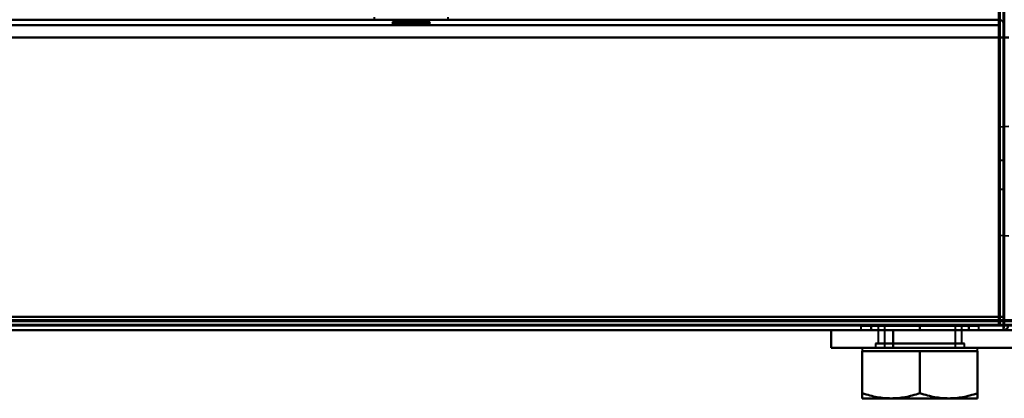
# Model space of a CAD drawing. Header units: millimetres. Extents: x -1352 to 2139, y -120 to 1010.
# Tile 42 of 77: x 387 to 498, y 121 to 163. Entities that reach past the tile are written whole.
import ezdxf

# ---------------------------------------------------------------- set-up
doc = ezdxf.new("R2010")
doc.units = ezdxf.units.MM
doc.layers.add('G-IMPT', color=8, linetype='Continuous', lineweight=40)

# ---------------------------------------------------------------- blocks, each defined once
blk = doc.blocks.new('NEXA 700 CALQUES_dwg-751640-Avant')
at = {"layer": 'G-IMPT'}
for p, q in [((497.53, 129.47), (497.53, 902.27)), ((496.93, 163.35), (-500.87, 163.35)), ((426.58, 163.65), (426.58, 163.35)), ((426.58, 163.65), (426.58, 163.35)), ((430.75, 163.35), (426.58, 163.35)), ((430.75, 163.35), (426.58, 163.35)), ((426.58, 163.35), (434.91, 163.35)), ((426.58, 163.35), (434.91, 163.35)), ((426.58, 163.35), (434.91, 163.35)), ((426.58, 163.35), (434.91, 163.35)), ((428.65, 163.12), (428.65, 162.85)), ((428.65, 163.12), (428.65, 162.85)), ((428.65, 163.12), (430.75, 163.12)), ((428.65, 163.12), (432.85, 163.12)), ((430.75, 163.12), (428.65, 163.12)), ((428.65, 163.12), (430.75, 163.12)), ((428.65, 163.12), (432.85, 163.12)), ((430.75, 163.12), (428.65, 163.12)), ((434.91, 163.35), (430.75, 163.35)), ((434.91, 163.35), (430.75, 163.35)), ((434.91, 163.35), (430.75, 163.35)), ((434.91, 163.35), (430.75, 163.35)), ((430.75, 163.12), (432.85, 163.12)), ((432.85, 163.12), (430.75, 163.12)), ((430.75, 163.12), (432.85, 163.12)), ((432.85, 163.12), (430.75, 163.12)), ((432.85, 162.85), (432.85, 163.12)), ((432.85, 162.85), (432.85, 163.12)), ((434.91, 163.35), (434.91, 163.65)), ((434.91, 163.35), (434.91, 163.65)), ((496.93, 162.75), (496.93, 163.35)), ((496.93, 162.75), (496.93, 163.35)), ((496.93, 163.35), (496.93, 162.75)), ((496.93, 163.35), (496.93, 162.75)), ((428.65, 162.85), (430.75, 162.85)), ((428.65, 162.85), (430.75, 162.85)), ((428.65, 162.85), (430.75, 162.85)), ((428.65, 162.85), (430.75, 162.85)), ((432.77, 162.85), (428.73, 162.85)), ((432.77, 162.85), (428.73, 162.85)), ((432.77, 162.85), (428.73, 162.85)), ((432.77, 162.85), (428.73, 162.85)), ((430.75, 162.85), (432.85, 162.85)), ((430.75, 162.85), (432.85, 162.85)), ((430.75, 162.85), (432.85, 162.85)), ((497.53, 153.05), (497.53, 137.3)), ((497.53, 153.05), (497.53, 137.3)), ((497.53, 137.3), (497.53, 153.05)), ((497.53, 137.3), (497.53, 153.05)), ((497.53, 152.27), (497.53, 145.15)), ((497.53, 145.15), (497.53, 152.27)), ((498.03, 151.3), (497.03, 151.23)), ((497.03, 151.23), (497.03, 145.15)), ((497.03, 145.15), (497.03, 151.23)), ((497.53, 147.47), (497.03, 147.47)), ((497.53, 147.47), (497.03, 147.47)), ((497.03, 145.87), (497.03, 147.47)), ((497.03, 147.47), (497.03, 144.27)), ((497.03, 147.47), (497.03, 145.87)), ((497.03, 145.87), (497.03, 147.47)), ((497.03, 147.47), (497.03, 144.27)), ((497.03, 147.47), (497.03, 145.87)), ((497.53, 143.77), (497.53, 147.97)), ((497.53, 143.77), (497.53, 147.97)), ((497.53, 147.97), (497.53, 143.77)), ((497.53, 147.97), (497.53, 143.77)), ((497.53, 143.77), (497.53, 147.97)), ((497.53, 143.77), (497.53, 147.97)), ((497.53, 147.97), (497.53, 143.77)), ((497.53, 147.97), (497.53, 143.77)), ((497.53, 144.27), (497.53, 147.47)), ((497.53, 145.87), (497.53, 147.47)), ((497.53, 147.47), (497.53, 145.87)), ((497.53, 144.27), (497.53, 147.47)), ((497.53, 145.87), (497.53, 147.47)), ((497.53, 147.47), (497.53, 145.87)), ((497.03, 144.27), (497.03, 145.87)), ((497.03, 145.87), (497.03, 144.27)), ((497.03, 144.27), (497.03, 145.87)), ((497.03, 145.87), (497.03, 144.27)), ((497.53, 144.27), (497.53, 145.87)), ((497.53, 145.87), (497.53, 144.27)), ((497.53, 144.27), (497.53, 145.87)), ((497.53, 145.87), (497.53, 144.27)), ((497.03, 145.15), (497.03, 139.07)), ((497.03, 139.07), (497.03, 145.15)), ((497.03, 144.27), (497.53, 144.27)), ((497.03, 144.27), (497.53, 144.27)), ((497.53, 145.15), (497.53, 138.04)), ((497.53, 138.04), (497.53, 145.15)), ((497.03, 139.07), (498.03, 139)), ((-500.87, 128.87), (496.93, 128.87)), ((481.38, 128.85), (481.38, 128.37)), ((481.38, 128.85), (481.38, 128.37)), ((488.03, 128.85), (481.38, 128.85)), ((481.38, 128.85), (494.68, 128.85)), ((481.38, 128.85), (494.68, 128.85)), ((488.03, 128.85), (481.38, 128.85)), ((481.38, 128.85), (494.68, 128.85)), ((481.38, 128.85), (494.68, 128.85)), ((483.33, 128.85), (483.33, 126.87)), ((483.33, 128.85), (483.33, 126.87)), ((483.33, 128.85), (492.73, 128.85)), ((483.33, 128.85), (492.73, 128.85)), ((492.1, 128.85), (483.33, 128.85)), ((492.1, 128.85), (483.33, 128.85)), ((483.33, 128.85), (492.73, 128.85)), ((483.33, 128.85), (492.73, 128.85)), ((492.73, 128.85), (483.96, 128.85)), ((492.73, 128.85), (483.96, 128.85)), ((484.03, 128.85), (484.03, 126.37)), ((484.03, 128.85), (484.03, 126.37)), ((484.03, 128.85), (491.49, 128.85)), ((492.03, 128.85), (484.03, 128.85)), ((492.03, 128.85), (484.03, 128.85)), ((484.03, 128.85), (491.49, 128.85)), ((492.03, 128.85), (484.03, 128.85)), ((492.03, 128.85), (484.03, 128.85)), ((484.57, 128.85), (492.03, 128.85)), ((484.57, 128.85), (492.03, 128.85)), ((494.68, 128.85), (488.03, 128.85)), ((494.68, 128.85), (488.03, 128.85)), ((494.68, 128.85), (488.03, 128.85)), ((494.68, 128.85), (488.03, 128.85)), ((491.49, 128.85), (492.03, 128.85)), ((491.49, 128.85), (492.03, 128.85)), ((492.03, 126.37), (492.03, 128.85)), ((492.03, 126.37), (492.03, 128.85)), ((492.73, 128.85), (492.1, 128.85)), ((492.73, 128.85), (492.1, 128.85)), ((492.73, 126.87), (492.73, 128.85)), ((492.73, 126.87), (492.73, 128.85)), ((494.68, 128.37), (494.68, 128.85)), ((494.68, 128.37), (494.68, 128.85)), ((496.93, 129.47), (496.93, 128.87)), ((496.93, 128.87), (496.93, 129.47)), ((497.53, 129.47), (496.93, 129.47)), ((496.93, 129.47), (497.53, 129.47)), ((497.43, 128.97), (497.43, 128.37)), ((497.43, 128.37), (497.43, 128.97)), ((497.43, 128.37), (497.43, 128.97)), ((497.43, 128.97), (497.43, 128.37)), ((497.43, 128.97), (497.43, 128.37)), ((497.43, 128.37), (497.43, 128.97)), ((498.03, 128.97), (497.43, 128.97)), ((497.43, 128.97), (498.03, 128.97)), ((-501.37, 128.37), (497.43, 128.37)), ((-220.37, 128.37), (532.43, 128.37)), ((478.03, 128.37), (478.03, 126.37)), ((482.19, 128.37), (478.03, 128.37)), ((478.03, 128.37), (485.03, 128.37)), ((478.03, 128.37), (482.19, 128.37)), ((485.03, 128.37), (478.03, 128.37)), ((481.38, 128.37), (488.03, 128.37)), ((494.68, 128.37), (481.38, 128.37)), ((494.68, 128.37), (481.38, 128.37)), ((481.38, 128.37), (488.03, 128.37)), ((494.68, 128.37), (481.38, 128.37)), ((494.68, 128.37), (481.38, 128.37)), ((482.19, 128.37), (485.03, 128.37)), ((485.03, 128.37), (482.19, 128.37)), ((488.03, 128.37), (494.68, 128.37)), ((488.03, 128.37), (494.68, 128.37)), ((488.03, 128.37), (494.68, 128.37)), ((488.03, 128.37), (494.68, 128.37)), ((483.03, 126.87), (483.03, 126.37)), ((483.03, 126.87), (483.03, 126.37)), ((493.03, 126.87), (483.03, 126.87)), ((493.03, 126.87), (483.03, 126.87)), ((483.03, 126.87), (493.03, 126.87)), ((483.03, 126.87), (493.03, 126.87)), ((483.03, 126.87), (493.03, 126.87)), ((483.03, 126.87), (493.03, 126.87)), ((493.03, 126.87), (483.03, 126.87)), ((493.03, 126.87), (483.03, 126.87)), ((483.33, 126.87), (492.1, 126.87)), ((490.38, 126.87), (483.33, 126.87)), ((483.33, 126.87), (492.1, 126.87)), ((490.38, 126.87), (483.33, 126.87)), ((483.96, 126.87), (490.38, 126.87)), ((483.96, 126.87), (490.38, 126.87)), ((492.73, 126.87), (485.68, 126.87)), ((492.73, 126.87), (485.68, 126.87)), ((490.38, 126.87), (492.73, 126.87)), ((490.38, 126.87), (492.73, 126.87)), ((493.03, 126.37), (493.03, 126.87)), ((493.03, 126.37), (493.03, 126.87)), ((485.03, 126.37), (478.03, 126.37)), ((478.03, 126.37), (485.03, 126.37)), ((478.03, 126.37), (485.03, 126.37)), ((485.03, 126.37), (478.03, 126.37)), ((481.53, 126.37), (481.53, 125.97)), ((481.53, 126.37), (481.53, 125.97)), ((481.53, 126.37), (491.28, 126.37)), ((481.53, 126.37), (491.28, 126.37)), ((491.28, 126.37), (481.53, 126.37)), ((491.28, 126.37), (481.53, 126.37)), ((481.53, 125.97), (484.78, 125.97)), ((481.53, 125.97), (484.78, 125.97)), ((481.53, 125.97), (484.78, 125.97)), ((481.53, 125.97), (484.78, 125.97)), ((484.78, 125.97), (481.53, 125.97)), ((484.78, 125.97), (481.53, 125.97)), ((484.78, 125.97), (481.53, 125.97)), ((484.78, 125.97), (481.53, 125.97)), ((493.03, 126.37), (483.03, 126.37)), ((493.03, 126.37), (483.03, 126.37)), ((483.03, 126.37), (493.03, 126.37)), ((483.03, 126.37), (493.03, 126.37)), ((493.03, 126.37), (483.03, 126.37)), ((493.03, 126.37), (483.03, 126.37)), ((483.03, 126.37), (493.03, 126.37)), ((483.03, 126.37), (493.03, 126.37)), ((491.49, 126.37), (484.03, 126.37)), ((484.03, 126.37), (491.49, 126.37)), ((491.49, 126.37), (484.03, 126.37)), ((484.03, 126.37), (491.49, 126.37)), ((492.03, 126.37), (484.57, 126.37)), ((484.57, 126.37), (492.03, 126.37)), ((492.03, 126.37), (484.57, 126.37)), ((484.57, 126.37), (492.03, 126.37)), ((484.78, 126.37), (494.53, 126.37)), ((484.78, 126.37), (494.53, 126.37)), ((494.53, 126.37), (484.78, 126.37)), ((494.53, 126.37), (484.78, 126.37)), ((484.78, 125.97), (491.28, 125.97)), ((484.78, 125.97), (491.28, 125.97)), ((484.78, 125.97), (491.28, 125.97)), ((484.78, 125.97), (491.28, 125.97)), ((491.28, 125.97), (484.78, 125.97)), ((491.28, 125.97), (484.78, 125.97)), ((491.28, 125.97), (484.78, 125.97)), ((491.28, 125.97), (484.78, 125.97)), ((491.28, 125.97), (494.53, 125.97)), ((491.28, 125.97), (494.53, 125.97)), ((491.28, 125.97), (494.53, 125.97)), ((491.28, 125.97), (494.53, 125.97)), ((494.53, 125.97), (491.28, 125.97)), ((494.53, 125.97), (491.28, 125.97)), ((494.53, 125.97), (491.28, 125.97)), ((494.53, 125.97), (491.28, 125.97)), ((494.53, 125.97), (494.53, 126.37)), ((494.53, 125.97), (494.53, 126.37)), ((481.53, 120.67), (484.78, 120.67)), ((481.53, 120.67), (484.78, 120.67)), ((481.53, 120.67), (484.78, 120.67)), ((481.53, 120.67), (484.78, 120.67)), ((484.78, 120.67), (481.53, 120.67)), ((484.78, 120.67), (481.53, 120.67)), ((484.78, 120.67), (481.53, 120.67)), ((484.78, 120.67), (481.53, 120.67)), ((484.78, 120.67), (491.28, 120.67)), ((484.78, 120.67), (491.28, 120.67)), ((484.78, 120.67), (491.28, 120.67)), ((484.78, 120.67), (491.28, 120.67)), ((491.28, 120.67), (484.78, 120.67)), ((491.28, 120.67), (484.78, 120.67)), ((491.28, 120.67), (484.78, 120.67)), ((491.28, 120.67), (484.78, 120.67)), ((491.28, 120.67), (494.53, 120.67)), ((491.28, 120.67), (494.53, 120.67)), ((491.28, 120.67), (494.53, 120.67)), ((491.28, 120.67), (494.53, 120.67)), ((494.53, 120.67), (491.28, 120.67)), ((494.53, 120.67), (491.28, 120.67)), ((494.53, 120.67), (491.28, 120.67)), ((494.53, 120.67), (491.28, 120.67))]:
    blk.add_line(p, q, dxfattribs=at)
at = {"layer": 'G-IMPT', "flags": 128}
for points in [[(497.43, 902.77), (497.43, 709.32), (497.43, 515.87), (497.43, 322.42), (497.43, 128.97)], [(497.43, 128.97), (497.43, 322.42), (497.43, 515.87), (497.43, 709.32), (497.43, 902.77)], [(497.43, 128.97), (497.43, 322.42), (497.43, 515.87), (497.43, 709.32), (497.43, 902.77)], [(497.53, 902.77), (497.53, 709.32), (497.53, 515.87), (497.53, 322.42), (497.53, 128.97)], [(496.93, 161.37), (496.93, 346.6), (496.93, 531.82), (496.93, 717.05), (496.93, 902.27)], [(496.93, 902.27), (496.93, 717.05), (496.93, 531.82), (496.93, 346.6), (496.93, 161.37)], [(497.03, 129.37), (497.03, 322.62), (497.03, 515.87), (497.03, 709.12), (497.03, 902.37)], [(497.03, 902.37), (497.03, 709.12), (497.03, 515.87), (497.03, 322.62), (497.03, 129.37)], [(497.03, 902.27), (497.03, 709.07), (497.03, 515.87), (497.03, 322.67), (497.03, 129.47)], [(497.03, 129.47), (497.03, 322.67), (497.03, 515.87), (497.03, 709.07), (497.03, 902.27)], [(497.53, 129.47), (497.53, 322.67), (497.53, 515.87), (497.53, 709.07), (497.53, 902.27)], [(497.53, 902.27), (497.53, 709.07), (497.53, 515.87), (497.53, 322.67), (497.53, 129.47)], [(497.53, 129.47), (497.53, 322.67), (497.53, 515.87), (497.53, 709.07), (497.53, 902.27)], [(497.53, 902.27), (497.53, 709.07), (497.53, 515.87), (497.53, 322.67), (497.53, 129.47)], [(497.53, 129.47), (497.53, 322.67), (497.53, 515.87), (497.53, 709.07), (497.53, 902.27)], [(497.53, 902.27), (497.53, 709.07), (497.53, 515.87), (497.53, 322.67), (497.53, 129.47)], [(496.93, 163.35), (247.48, 163.35), (-1.97, 163.35), (-251.42, 163.35), (-500.87, 163.35)], [(-500.87, 163.35), (-251.42, 163.35), (-1.97, 163.35), (247.48, 163.35), (496.93, 163.35)], [(496.93, 163.35), (247.48, 163.35), (-1.97, 163.35), (-251.42, 163.35), (-500.87, 163.35)], [(-500.87, 163.35), (-251.42, 163.35), (-1.97, 163.35), (247.48, 163.35), (496.93, 163.35)], [(428.73, 162.85), (428.72, 162.92), (428.71, 162.99), (428.68, 163.06), (428.65, 163.12)], [(428.65, 163.12), (428.68, 163.06), (428.71, 162.99), (428.72, 162.92), (428.73, 162.85)], [(428.73, 162.85), (428.72, 162.92), (428.71, 162.99), (428.68, 163.06), (428.65, 163.12)], [(428.65, 163.12), (428.68, 163.06), (428.71, 162.99), (428.72, 162.92), (428.73, 162.85)], [(432.85, 163.12), (432.81, 163.06), (432.79, 162.99), (432.77, 162.92), (432.77, 162.85)], [(432.77, 162.85), (432.77, 162.92), (432.79, 162.99), (432.81, 163.06), (432.85, 163.12)], [(432.85, 163.12), (432.81, 163.06), (432.79, 162.99), (432.77, 162.92), (432.77, 162.85)], [(432.77, 162.85), (432.77, 162.92), (432.79, 162.99), (432.81, 163.06), (432.85, 163.12)], [(496.93, 162.85), (496.93, 162.98), (496.93, 163.1), (496.93, 163.23), (496.93, 163.35)], [(496.93, 163.35), (496.93, 163.23), (496.93, 163.1), (496.93, 162.98), (496.93, 162.85)], [(496.93, 163.35), (496.94, 163.23), (496.96, 163.1), (496.97, 162.98), (496.98, 162.85)], [(496.98, 162.85), (496.97, 162.98), (496.96, 163.1), (496.94, 163.23), (496.93, 163.35)], [(496.93, 162.75), (247.48, 162.75), (-1.97, 162.75), (-251.42, 162.75), (-500.87, 162.75)], [(-500.87, 162.75), (-251.42, 162.75), (-1.97, 162.75), (247.48, 162.75), (496.93, 162.75)], [(-500.87, 162.75), (-251.42, 162.75), (-1.97, 162.75), (247.48, 162.75), (496.93, 162.75)], [(496.93, 162.75), (247.48, 162.75), (-1.97, 162.75), (-251.42, 162.75), (-500.87, 162.75)], [(496.98, 162.85), (496.97, 154.6), (496.96, 146.35), (496.94, 138.1), (496.93, 129.85)], [(496.93, 129.85), (496.94, 138.1), (496.96, 146.35), (496.97, 154.6), (496.98, 162.85)], [(496.93, 129.85), (496.93, 138.1), (496.93, 146.35), (496.93, 154.6), (496.93, 162.85)], [(496.93, 162.85), (496.93, 154.6), (496.93, 146.35), (496.93, 138.1), (496.93, 129.85)], [(496.93, 162.75), (496.93, 162.41), (496.93, 162.06), (496.93, 161.72), (496.93, 161.37)], [(496.93, 161.37), (496.93, 161.72), (496.93, 162.06), (496.93, 162.41), (496.93, 162.75)], [(496.93, 162.75), (496.93, 162.41), (496.93, 162.06), (496.93, 161.72), (496.93, 161.37)], [(496.93, 161.37), (496.93, 161.72), (496.93, 162.06), (496.93, 162.41), (496.93, 162.75)], [(497.03, 128.87), (497.02, 137.37), (497.01, 145.86), (496.99, 154.36), (496.98, 162.85)], [(496.98, 162.85), (496.99, 154.36), (497.01, 145.86), (497.02, 137.37), (497.03, 128.87)], [(496.98, 162.85), (496.99, 154.6), (497.01, 146.35), (497.02, 138.1), (497.03, 129.85)], [(497.03, 129.85), (497.02, 138.1), (497.01, 146.35), (496.99, 154.6), (496.98, 162.85)], [(497.03, 128.87), (497.03, 137.37), (497.03, 145.86), (497.03, 154.36), (497.03, 162.85)], [(497.03, 162.85), (497.03, 154.6), (497.03, 146.35), (497.03, 138.1), (497.03, 129.85)], [(497.03, 129.85), (497.03, 138.1), (497.03, 146.35), (497.03, 154.6), (497.03, 162.85)], [(497.03, 162.85), (497.03, 154.36), (497.03, 145.86), (497.03, 137.37), (497.03, 128.87)], [(497.53, 161.37), (497.53, 161.72), (497.53, 162.06), (497.53, 162.41), (497.53, 162.75)], [(497.53, 162.75), (497.53, 162.41), (497.53, 162.06), (497.53, 161.72), (497.53, 161.37)], [(497.53, 161.37), (497.53, 161.72), (497.53, 162.06), (497.53, 162.41), (497.53, 162.75)], [(497.53, 162.75), (497.53, 162.41), (497.53, 162.06), (497.53, 161.72), (497.53, 161.37)], [(-501.37, 161.37), (-251.67, 161.37), (-1.97, 161.37), (247.73, 161.37), (497.43, 161.37)], [(497.43, 161.37), (247.73, 161.37), (-1.97, 161.37), (-251.67, 161.37), (-501.37, 161.37)], [(-500.87, 161.37), (-251.42, 161.37), (-1.97, 161.37), (247.48, 161.37), (496.93, 161.37)], [(496.93, 161.37), (247.48, 161.37), (-1.97, 161.37), (-251.42, 161.37), (-500.87, 161.37)], [(-500.87, 161.37), (-251.42, 161.37), (-1.97, 161.37), (247.48, 161.37), (496.93, 161.37)], [(496.93, 161.37), (247.48, 161.37), (-1.97, 161.37), (-251.42, 161.37), (-500.87, 161.37)], [(-500.87, 161.37), (-251.42, 161.37), (-1.97, 161.37), (247.48, 161.37), (496.93, 161.37)], [(496.93, 161.37), (247.48, 161.37), (-1.97, 161.37), (-251.42, 161.37), (-500.87, 161.37)], [(497.43, 161.37), (497.31, 161.37), (497.18, 161.37), (497.06, 161.37), (496.93, 161.37)], [(496.93, 129.85), (496.93, 137.73), (496.93, 145.61), (496.93, 153.49), (496.93, 161.37)], [(496.93, 161.37), (497.06, 161.37), (497.18, 161.37), (497.31, 161.37), (497.43, 161.37)], [(496.93, 129.47), (496.93, 137.45), (496.93, 145.42), (496.93, 153.4), (496.93, 161.37)], [(496.93, 161.37), (497.06, 161.37), (497.18, 161.37), (497.31, 161.37), (497.43, 161.37)], [(496.93, 161.37), (497.06, 161.37), (497.18, 161.37), (497.31, 161.37), (497.43, 161.37)], [(497.43, 161.37), (497.31, 161.37), (497.18, 161.37), (497.06, 161.37), (496.93, 161.37)], [(497.43, 161.37), (497.31, 161.37), (497.18, 161.37), (497.06, 161.37), (496.93, 161.37)], [(496.93, 161.37), (496.93, 153.49), (496.93, 145.61), (496.93, 137.73), (496.93, 129.85)], [(496.93, 161.37), (496.93, 153.49), (496.93, 145.61), (496.93, 137.73), (496.93, 129.85)], [(496.93, 129.85), (496.93, 137.73), (496.93, 145.61), (496.93, 153.49), (496.93, 161.37)], [(496.93, 161.37), (496.93, 153.4), (496.93, 145.42), (496.93, 137.45), (496.93, 129.47)], [(497.43, 161.37), (497.43, 153.27), (497.43, 145.17), (497.43, 137.07), (497.43, 128.97)], [(497.43, 128.97), (497.43, 137.07), (497.43, 145.17), (497.43, 153.27), (497.43, 161.37)], [(497.43, 161.37), (497.43, 153.27), (497.43, 145.17), (497.43, 137.07), (497.43, 128.97)], [(497.43, 128.97), (497.43, 137.07), (497.43, 145.17), (497.43, 153.27), (497.43, 161.37)], [(497.43, 128.92), (497.43, 137.03), (497.43, 145.15), (497.43, 153.26), (497.43, 161.37)], [(497.43, 161.37), (497.43, 153.27), (497.43, 145.17), (497.43, 137.07), (497.43, 128.97)], [(497.43, 128.97), (497.43, 137.07), (497.43, 145.17), (497.43, 153.27), (497.43, 161.37)], [(497.43, 161.37), (497.43, 153.26), (497.43, 145.15), (497.43, 137.03), (497.43, 128.92)], [(497.48, 128.92), (497.49, 137.03), (497.51, 145.15), (497.52, 153.26), (497.53, 161.37)], [(497.53, 161.37), (497.52, 153.26), (497.51, 145.15), (497.49, 137.03), (497.48, 128.92)], [(497.53, 129.85), (497.53, 137.73), (497.53, 145.61), (497.53, 153.49), (497.53, 161.37)], [(497.53, 161.37), (497.53, 153.49), (497.53, 145.61), (497.53, 137.73), (497.53, 129.85)], [(497.53, 161.37), (497.66, 161.37), (497.78, 161.37), (497.91, 161.37), (498.03, 161.37)], [(498.03, 161.37), (497.91, 161.37), (497.78, 161.37), (497.66, 161.37), (497.53, 161.37)], [(497.53, 129.85), (497.53, 137.73), (497.53, 145.61), (497.53, 153.49), (497.53, 161.37)], [(497.53, 161.37), (497.53, 153.27), (497.53, 145.17), (497.53, 137.07), (497.53, 128.97)], [(497.53, 128.97), (497.53, 137.07), (497.53, 145.17), (497.53, 153.27), (497.53, 161.37)], [(497.53, 161.37), (497.53, 153.49), (497.53, 145.61), (497.53, 137.73), (497.53, 129.85)], [(497.53, 161.37), (497.66, 161.37), (497.78, 161.37), (497.91, 161.37), (498.03, 161.37)], [(498.03, 161.37), (497.91, 161.37), (497.78, 161.37), (497.66, 161.37), (497.53, 161.37)], [(-500.87, 129.85), (-251.42, 129.85), (-1.97, 129.85), (247.48, 129.85), (496.93, 129.85)], [(-500.87, 129.85), (-251.42, 129.85), (-1.97, 129.85), (247.48, 129.85), (496.93, 129.85)], [(496.93, 129.85), (247.48, 129.85), (-1.97, 129.85), (-251.42, 129.85), (-500.87, 129.85)], [(496.93, 129.85), (247.48, 129.85), (-1.97, 129.85), (-251.42, 129.85), (-500.87, 129.85)], [(496.93, 129.85), (247.48, 129.85), (-1.97, 129.85), (-251.42, 129.85), (-500.87, 129.85)], [(-500.87, 129.85), (-251.42, 129.85), (-1.97, 129.85), (247.48, 129.85), (496.93, 129.85)], [(-500.87, 129.85), (-251.42, 129.85), (-1.97, 129.85), (247.48, 129.85), (496.93, 129.85)], [(496.93, 129.85), (247.48, 129.85), (-1.97, 129.85), (-251.42, 129.85), (-500.87, 129.85)], [(497.03, 129.85), (497.16, 129.85), (497.28, 129.85), (497.41, 129.85), (497.53, 129.85)], [(497.53, 129.85), (497.41, 129.85), (497.28, 129.85), (497.16, 129.85), (497.03, 129.85)], [(497.03, 129.85), (497.16, 129.85), (497.28, 129.85), (497.41, 129.85), (497.53, 129.85)], [(497.53, 129.85), (497.41, 129.85), (497.28, 129.85), (497.16, 129.85), (497.03, 129.85)], [(497.43, 128.97), (247.73, 128.97), (-1.97, 128.97), (-251.67, 128.97), (-501.37, 128.97)], [(-501.37, 128.97), (-251.67, 128.97), (-1.97, 128.97), (247.73, 128.97), (497.43, 128.97)], [(-501.37, 128.97), (-251.67, 128.97), (-1.97, 128.97), (247.73, 128.97), (497.43, 128.97)], [(497.43, 128.97), (247.73, 128.97), (-1.97, 128.97), (-251.67, 128.97), (-501.37, 128.97)], [(-501.37, 128.97), (-251.67, 128.97), (-1.97, 128.97), (247.73, 128.97), (497.43, 128.97)], [(497.43, 128.97), (247.73, 128.97), (-1.97, 128.97), (-251.67, 128.97), (-501.37, 128.97)], [(-501.37, 128.97), (-251.67, 128.97), (-1.97, 128.97), (247.73, 128.97), (497.43, 128.97)], [(497.43, 128.97), (247.73, 128.97), (-1.97, 128.97), (-251.67, 128.97), (-501.37, 128.97)], [(-501.37, 128.97), (-251.67, 128.97), (-1.97, 128.97), (247.73, 128.97), (497.43, 128.97)], [(497.43, 128.87), (247.73, 128.87), (-1.97, 128.87), (-251.67, 128.87), (-501.37, 128.87)], [(-501.37, 128.87), (-251.67, 128.87), (-1.97, 128.87), (247.73, 128.87), (497.43, 128.87)], [(497.43, 128.87), (247.73, 128.87), (-1.97, 128.87), (-251.67, 128.87), (-501.37, 128.87)], [(-500.97, 129.37), (-251.47, 129.37), (-1.97, 129.37), (247.53, 129.37), (497.03, 129.37)], [(497.03, 129.37), (247.53, 129.37), (-1.97, 129.37), (-251.47, 129.37), (-500.97, 129.37)], [(-500.97, 128.87), (-251.47, 128.87), (-1.97, 128.87), (247.53, 128.87), (497.03, 128.87)], [(497.03, 128.87), (247.53, 128.87), (-1.97, 128.87), (-251.47, 128.87), (-500.97, 128.87)], [(-500.97, 128.87), (-251.47, 128.87), (-1.97, 128.87), (247.53, 128.87), (497.03, 128.87)], [(497.03, 128.87), (247.53, 128.87), (-1.97, 128.87), (-251.47, 128.87), (-500.97, 128.87)], [(496.93, 129.47), (247.48, 129.47), (-1.97, 129.47), (-251.42, 129.47), (-500.87, 129.47)], [(-500.87, 129.47), (-251.42, 129.47), (-1.97, 129.47), (247.48, 129.47), (496.93, 129.47)], [(-500.87, 129.37), (-251.42, 129.37), (-1.97, 129.37), (247.48, 129.37), (496.93, 129.37)], [(496.93, 129.37), (247.48, 129.37), (-1.97, 129.37), (-251.42, 129.37), (-500.87, 129.37)], [(496.93, 128.87), (247.48, 128.87), (-1.97, 128.87), (-251.42, 128.87), (-500.87, 128.87)], [(-500.87, 128.87), (-251.42, 128.87), (-1.97, 128.87), (247.48, 128.87), (496.93, 128.87)], [(-500.87, 128.87), (-251.42, 128.87), (-1.97, 128.87), (247.48, 128.87), (496.93, 128.87)], [(496.93, 128.87), (247.48, 128.87), (-1.97, 128.87), (-251.42, 128.87), (-500.87, 128.87)], [(-500.87, 128.87), (-251.42, 128.87), (-1.97, 128.87), (247.48, 128.87), (496.93, 128.87)], [(496.93, 128.87), (247.48, 128.87), (-1.97, 128.87), (-251.42, 128.87), (-500.87, 128.87)], [(532.43, 128.97), (344.23, 128.97), (156.03, 128.97), (-32.17, 128.97), (-220.37, 128.97)], [(532.43, 128.97), (344.23, 128.97), (156.03, 128.97), (-32.17, 128.97), (-220.37, 128.97)], [(-220.37, 128.97), (-32.17, 128.97), (156.03, 128.97), (344.23, 128.97), (532.43, 128.97)], [(-220.37, 128.87), (-32.17, 128.87), (156.03, 128.87), (344.23, 128.87), (532.43, 128.87)], [(-219.87, 129.47), (-31.92, 129.47), (156.03, 129.47), (343.98, 129.47), (531.93, 129.47)], [(-219.87, 129.47), (-31.92, 129.47), (156.03, 129.47), (343.98, 129.47), (531.93, 129.47)], [(531.93, 129.47), (343.98, 129.47), (156.03, 129.47), (-31.92, 129.47), (-219.87, 129.47)], [(531.93, 129.37), (343.98, 129.37), (156.03, 129.37), (-31.92, 129.37), (-219.87, 129.37)], [(-219.87, 129.37), (-31.92, 129.37), (156.03, 129.37), (343.98, 129.37), (531.93, 129.37)], [(531.93, 129.37), (343.98, 129.37), (156.03, 129.37), (-31.92, 129.37), (-219.87, 129.37)], [(531.93, 128.87), (343.98, 128.87), (156.03, 128.87), (-31.92, 128.87), (-219.87, 128.87)], [(-219.87, 128.87), (-31.92, 128.87), (156.03, 128.87), (343.98, 128.87), (531.93, 128.87)], [(531.93, 128.87), (343.98, 128.87), (156.03, 128.87), (-31.92, 128.87), (-219.87, 128.87)], [(-219.87, 128.87), (-31.92, 128.87), (156.03, 128.87), (343.98, 128.87), (531.93, 128.87)], [(531.93, 128.87), (343.98, 128.87), (156.03, 128.87), (-31.92, 128.87), (-219.87, 128.87)], [(-219.87, 128.87), (-31.92, 128.87), (156.03, 128.87), (343.98, 128.87), (531.93, 128.87)], [(488.03, 128.85), (486.66, 128.85), (485.28, 128.85), (483.91, 128.85), (482.53, 128.85)], [(482.53, 128.85), (483.91, 128.85), (485.28, 128.85), (486.66, 128.85), (488.03, 128.85)], [(482.53, 128.85), (483.91, 128.85), (485.28, 128.85), (486.66, 128.85), (488.03, 128.85)], [(482.53, 128.37), (482.53, 128.49), (482.53, 128.61), (482.53, 128.73), (482.53, 128.85)], [(488.03, 128.85), (486.66, 128.85), (485.28, 128.85), (483.91, 128.85), (482.53, 128.85)], [(482.53, 128.85), (482.53, 128.73), (482.53, 128.61), (482.53, 128.49), (482.53, 128.37)], [(482.53, 128.85), (482.53, 128.73), (482.53, 128.61), (482.53, 128.49), (482.53, 128.37)], [(482.53, 128.37), (482.53, 128.49), (482.53, 128.61), (482.53, 128.73), (482.53, 128.85)], [(482.53, 128.85), (483.91, 128.85), (485.28, 128.85), (486.66, 128.85), (488.03, 128.85)], [(482.53, 128.37), (482.53, 128.49), (482.53, 128.61), (482.53, 128.73), (482.53, 128.85)], [(488.03, 128.85), (486.66, 128.85), (485.28, 128.85), (483.91, 128.85), (482.53, 128.85)], [(482.53, 128.85), (482.53, 128.73), (482.53, 128.61), (482.53, 128.49), (482.53, 128.37)], [(482.53, 128.85), (482.53, 128.73), (482.53, 128.61), (482.53, 128.49), (482.53, 128.37)], [(482.53, 128.37), (482.53, 128.49), (482.53, 128.61), (482.53, 128.73), (482.53, 128.85)], [(488.03, 128.85), (486.66, 128.85), (485.28, 128.85), (483.91, 128.85), (482.53, 128.85)], [(482.53, 128.85), (483.91, 128.85), (485.28, 128.85), (486.66, 128.85), (488.03, 128.85)], [(488.03, 128.85), (489.41, 128.85), (490.78, 128.85), (492.16, 128.85), (493.53, 128.85)], [(493.53, 128.85), (492.16, 128.85), (490.78, 128.85), (489.41, 128.85), (488.03, 128.85)], [(488.03, 128.85), (488.03, 128.73), (488.03, 128.61), (488.03, 128.49), (488.03, 128.37)], [(488.03, 128.85), (489.41, 128.85), (490.78, 128.85), (492.16, 128.85), (493.53, 128.85)], [(488.03, 128.37), (488.03, 128.49), (488.03, 128.61), (488.03, 128.73), (488.03, 128.85)], [(493.53, 128.85), (492.16, 128.85), (490.78, 128.85), (489.41, 128.85), (488.03, 128.85)], [(488.03, 128.85), (488.03, 128.73), (488.03, 128.61), (488.03, 128.49), (488.03, 128.37)], [(488.03, 128.37), (488.03, 128.49), (488.03, 128.61), (488.03, 128.73), (488.03, 128.85)], [(488.03, 128.85), (488.03, 128.73), (488.03, 128.61), (488.03, 128.49), (488.03, 128.37)], [(488.03, 128.85), (489.41, 128.85), (490.78, 128.85), (492.16, 128.85), (493.53, 128.85)], [(488.03, 128.37), (488.03, 128.49), (488.03, 128.61), (488.03, 128.73), (488.03, 128.85)], [(493.53, 128.85), (492.16, 128.85), (490.78, 128.85), (489.41, 128.85), (488.03, 128.85)], [(488.03, 128.85), (488.03, 128.73), (488.03, 128.61), (488.03, 128.49), (488.03, 128.37)], [(488.03, 128.37), (488.03, 128.49), (488.03, 128.61), (488.03, 128.73), (488.03, 128.85)], [(488.03, 128.85), (489.41, 128.85), (490.78, 128.85), (492.16, 128.85), (493.53, 128.85)], [(493.53, 128.85), (492.16, 128.85), (490.78, 128.85), (489.41, 128.85), (488.03, 128.85)], [(493.53, 128.85), (493.53, 128.73), (493.53, 128.61), (493.53, 128.49), (493.53, 128.37)], [(493.53, 128.85), (493.53, 128.73), (493.53, 128.61), (493.53, 128.49), (493.53, 128.37)], [(493.53, 128.37), (493.53, 128.49), (493.53, 128.61), (493.53, 128.73), (493.53, 128.85)], [(493.53, 128.37), (493.53, 128.49), (493.53, 128.61), (493.53, 128.73), (493.53, 128.85)], [(493.53, 128.85), (493.53, 128.73), (493.53, 128.61), (493.53, 128.49), (493.53, 128.37)], [(493.53, 128.85), (493.53, 128.73), (493.53, 128.61), (493.53, 128.49), (493.53, 128.37)], [(493.53, 128.37), (493.53, 128.49), (493.53, 128.61), (493.53, 128.73), (493.53, 128.85)], [(493.53, 128.37), (493.53, 128.49), (493.53, 128.61), (493.53, 128.73), (493.53, 128.85)], [(496.93, 129.42), (496.93, 129.43), (496.93, 129.45), (496.93, 129.46), (496.93, 129.47)], [(496.93, 129.47), (496.94, 129.47), (496.96, 129.47), (496.97, 129.47), (496.98, 129.47)], [(496.93, 129.37), (496.93, 129.38), (496.93, 129.4), (496.93, 129.41), (496.93, 129.42)], [(496.93, 129.37), (496.93, 129.25), (496.93, 129.12), (496.93, 129), (496.93, 128.87)], [(496.93, 128.87), (496.93, 129), (496.93, 129.12), (496.93, 129.25), (496.93, 129.37)], [(496.98, 129.37), (496.97, 129.37), (496.96, 129.37), (496.94, 129.37), (496.93, 129.37)], [(496.93, 128.87), (497.06, 128.87), (497.18, 128.87), (497.31, 128.87), (497.43, 128.87)], [(497.43, 128.87), (497.31, 128.87), (497.18, 128.87), (497.06, 128.87), (496.93, 128.87)], [(496.98, 129.47), (496.99, 129.47), (497.01, 129.47), (497.02, 129.47), (497.03, 129.47)], [(497.03, 129.37), (497.02, 129.37), (497.01, 129.37), (496.99, 129.37), (496.98, 129.37)], [(497.03, 129.47), (497.03, 129.46), (497.03, 129.45), (497.03, 129.43), (497.03, 129.42)], [(497.03, 129.47), (497.16, 129.47), (497.28, 129.47), (497.41, 129.47), (497.53, 129.47)], [(497.53, 129.47), (497.41, 129.47), (497.28, 129.47), (497.16, 129.47), (497.03, 129.47)], [(497.03, 129.42), (497.03, 129.41), (497.03, 129.4), (497.03, 129.38), (497.03, 129.37)], [(497.43, 128.97), (497.43, 128.96), (497.43, 128.95), (497.43, 128.93), (497.43, 128.92)], [(497.48, 128.97), (497.47, 128.97), (497.46, 128.97), (497.44, 128.97), (497.43, 128.97)], [(497.43, 128.37), (497.43, 128.51), (497.43, 128.65), (497.43, 128.78), (497.43, 128.92)], [(497.43, 128.92), (497.43, 128.78), (497.43, 128.65), (497.43, 128.51), (497.43, 128.37)], [(497.43, 128.37), (497.44, 128.51), (497.46, 128.65), (497.47, 128.78), (497.48, 128.92)], [(497.48, 128.92), (497.47, 128.78), (497.46, 128.65), (497.44, 128.51), (497.43, 128.37)], [(497.43, 128.92), (497.43, 128.91), (497.43, 128.9), (497.43, 128.88), (497.43, 128.87)], [(497.43, 128.37), (497.43, 128.5), (497.43, 128.62), (497.43, 128.75), (497.43, 128.87)], [(497.43, 128.87), (497.43, 128.75), (497.43, 128.62), (497.43, 128.5), (497.43, 128.37)], [(497.53, 128.97), (497.52, 128.97), (497.51, 128.97), (497.49, 128.97), (497.48, 128.97)], [(497.53, 128.97), (497.53, 129.1), (497.53, 129.22), (497.53, 129.35), (497.53, 129.47)], [(497.53, 129.47), (497.53, 129.35), (497.53, 129.22), (497.53, 129.1), (497.53, 128.97)], [(498.03, 128.97), (497.91, 128.97), (497.78, 128.97), (497.66, 128.97), (497.53, 128.97)], [(497.53, 128.97), (497.66, 128.97), (497.78, 128.97), (497.91, 128.97), (498.03, 128.97)], [(497.43, 128.37), (247.73, 128.37), (-1.97, 128.37), (-251.67, 128.37), (-501.37, 128.37)], [(-501.37, 128.37), (-251.67, 128.37), (-1.97, 128.37), (247.73, 128.37), (497.43, 128.37)], [(532.43, 128.37), (344.23, 128.37), (156.03, 128.37), (-32.17, 128.37), (-220.37, 128.37)], [(532.43, 128.37), (344.23, 128.37), (156.03, 128.37), (-32.17, 128.37), (-220.37, 128.37)], [(-220.37, 128.37), (-32.17, 128.37), (156.03, 128.37), (344.23, 128.37), (532.43, 128.37)], [(-220.37, 128.37), (-32.17, 128.37), (156.03, 128.37), (344.23, 128.37), (532.43, 128.37)], [(482.19, 128.37), (456.47, 128.37), (430.75, 128.37), (405.02, 128.37), (379.3, 128.37)], [(379.3, 128.37), (405.02, 128.37), (430.75, 128.37), (456.47, 128.37), (482.19, 128.37)], [(383.46, 128.37), (407.11, 128.37), (430.75, 128.37), (454.39, 128.37), (478.03, 128.37)], [(478.03, 128.37), (454.39, 128.37), (430.75, 128.37), (407.11, 128.37), (383.46, 128.37)], [(383.46, 128.37), (407.11, 128.37), (430.75, 128.37), (454.39, 128.37), (478.03, 128.37)], [(478.03, 128.37), (454.39, 128.37), (430.75, 128.37), (407.11, 128.37), (383.46, 128.37)], [(478.03, 126.37), (478.03, 126.87), (478.03, 127.37), (478.03, 127.87), (478.03, 128.37)], [(478.03, 128.37), (478.03, 127.87), (478.03, 127.37), (478.03, 126.87), (478.03, 126.37)], [(478.03, 126.37), (478.03, 126.87), (478.03, 127.37), (478.03, 127.87), (478.03, 128.37)], [(478.03, 128.37), (478.03, 127.87), (478.03, 127.37), (478.03, 126.87), (478.03, 126.37)], [(478.03, 128.37), (482.88, 128.37), (487.73, 128.37), (492.58, 128.37), (497.43, 128.37)], [(497.43, 128.37), (492.58, 128.37), (487.73, 128.37), (482.88, 128.37), (478.03, 128.37)], [(497.43, 128.37), (492.58, 128.37), (487.73, 128.37), (482.88, 128.37), (478.03, 128.37)], [(478.03, 128.37), (482.88, 128.37), (487.73, 128.37), (492.58, 128.37), (497.43, 128.37)], [(482.19, 128.37), (486, 128.37), (489.81, 128.37), (493.62, 128.37), (497.43, 128.37)], [(497.43, 128.37), (493.62, 128.37), (489.81, 128.37), (486, 128.37), (482.19, 128.37)], [(488.03, 128.37), (486.66, 128.37), (485.28, 128.37), (483.91, 128.37), (482.53, 128.37)], [(482.53, 128.37), (483.91, 128.37), (485.28, 128.37), (486.66, 128.37), (488.03, 128.37)], [(488.03, 128.37), (486.66, 128.37), (485.28, 128.37), (483.91, 128.37), (482.53, 128.37)], [(482.53, 128.37), (483.91, 128.37), (485.28, 128.37), (486.66, 128.37), (488.03, 128.37)], [(488.03, 128.37), (486.66, 128.37), (485.28, 128.37), (483.91, 128.37), (482.53, 128.37)], [(482.53, 128.37), (483.91, 128.37), (485.28, 128.37), (486.66, 128.37), (488.03, 128.37)], [(488.03, 128.37), (486.66, 128.37), (485.28, 128.37), (483.91, 128.37), (482.53, 128.37)], [(482.53, 128.37), (483.91, 128.37), (485.28, 128.37), (486.66, 128.37), (488.03, 128.37)], [(485.03, 128.37), (485.03, 127.87), (485.03, 127.37), (485.03, 126.87), (485.03, 126.37)], [(485.03, 126.37), (485.03, 126.87), (485.03, 127.37), (485.03, 127.87), (485.03, 128.37)], [(497.43, 128.37), (494.33, 128.37), (491.23, 128.37), (488.13, 128.37), (485.03, 128.37)], [(508.26, 128.37), (502.46, 128.37), (496.65, 128.37), (490.84, 128.37), (485.03, 128.37)], [(485.03, 128.37), (485.03, 127.87), (485.03, 127.37), (485.03, 126.87), (485.03, 126.37)], [(485.03, 128.37), (490.84, 128.37), (496.65, 128.37), (502.46, 128.37), (508.26, 128.37)], [(485.03, 126.37), (485.03, 126.87), (485.03, 127.37), (485.03, 127.87), (485.03, 128.37)], [(485.03, 128.37), (488.13, 128.37), (491.23, 128.37), (494.33, 128.37), (497.43, 128.37)], [(493.53, 128.37), (492.16, 128.37), (490.78, 128.37), (489.41, 128.37), (488.03, 128.37)], [(488.03, 128.37), (489.41, 128.37), (490.78, 128.37), (492.16, 128.37), (493.53, 128.37)], [(493.53, 128.37), (492.16, 128.37), (490.78, 128.37), (489.41, 128.37), (488.03, 128.37)], [(488.03, 128.37), (489.41, 128.37), (490.78, 128.37), (492.16, 128.37), (493.53, 128.37)], [(493.53, 128.37), (492.16, 128.37), (490.78, 128.37), (489.41, 128.37), (488.03, 128.37)], [(488.03, 128.37), (489.41, 128.37), (490.78, 128.37), (492.16, 128.37), (493.53, 128.37)], [(493.53, 128.37), (492.16, 128.37), (490.78, 128.37), (489.41, 128.37), (488.03, 128.37)], [(488.03, 128.37), (489.41, 128.37), (490.78, 128.37), (492.16, 128.37), (493.53, 128.37)], [(500.03, 128.37), (499.38, 128.37), (498.73, 128.37), (498.08, 128.37), (497.43, 128.37)], [(497.43, 128.37), (498.08, 128.37), (498.73, 128.37), (499.38, 128.37), (500.03, 128.37)], [(484.78, 125.97), (483.97, 125.97), (483.16, 125.97), (482.34, 125.97), (481.53, 125.97)], [(481.53, 125.97), (481.53, 124.79), (481.53, 123.61), (481.53, 122.43), (481.53, 121.25)], [(481.53, 121.25), (481.53, 122.43), (481.53, 123.61), (481.53, 124.79), (481.53, 125.97)], [(481.53, 125.97), (481.53, 124.79), (481.53, 123.61), (481.53, 122.43), (481.53, 121.25)], [(481.53, 121.25), (481.53, 122.43), (481.53, 123.61), (481.53, 124.79), (481.53, 125.97)], [(481.53, 125.97), (482.34, 125.97), (483.16, 125.97), (483.97, 125.97), (484.78, 125.97)], [(484.78, 125.97), (483.97, 125.97), (483.16, 125.97), (482.34, 125.97), (481.53, 125.97)], [(481.53, 125.97), (481.53, 124.79), (481.53, 123.61), (481.53, 122.43), (481.53, 121.25)], [(481.53, 121.25), (481.53, 122.43), (481.53, 123.61), (481.53, 124.79), (481.53, 125.97)], [(481.53, 125.97), (481.53, 124.79), (481.53, 123.61), (481.53, 122.43), (481.53, 121.25)], [(481.53, 121.25), (481.53, 122.43), (481.53, 123.61), (481.53, 124.79), (481.53, 125.97)], [(481.53, 125.97), (482.34, 125.97), (483.16, 125.97), (483.97, 125.97), (484.78, 125.97)], [(481.53, 125.97), (482.34, 125.97), (483.16, 125.97), (483.97, 125.97), (484.78, 125.97)], [(484.78, 125.97), (483.97, 125.97), (483.16, 125.97), (482.34, 125.97), (481.53, 125.97)], [(481.53, 125.97), (482.34, 125.97), (483.16, 125.97), (483.97, 125.97), (484.78, 125.97)], [(484.78, 125.97), (483.97, 125.97), (483.16, 125.97), (482.34, 125.97), (481.53, 125.97)], [(488.03, 125.97), (487.22, 125.97), (486.41, 125.97), (485.59, 125.97), (484.78, 125.97)], [(484.78, 125.97), (485.59, 125.97), (486.41, 125.97), (487.22, 125.97), (488.03, 125.97)], [(488.03, 125.97), (487.22, 125.97), (486.41, 125.97), (485.59, 125.97), (484.78, 125.97)], [(484.78, 125.97), (485.59, 125.97), (486.41, 125.97), (487.22, 125.97), (488.03, 125.97)], [(484.78, 125.97), (485.59, 125.97), (486.41, 125.97), (487.22, 125.97), (488.03, 125.97)], [(488.03, 125.97), (487.22, 125.97), (486.41, 125.97), (485.59, 125.97), (484.78, 125.97)], [(484.78, 125.97), (485.59, 125.97), (486.41, 125.97), (487.22, 125.97), (488.03, 125.97)], [(488.03, 125.97), (487.22, 125.97), (486.41, 125.97), (485.59, 125.97), (484.78, 125.97)], [(508.26, 126.37), (502.46, 126.37), (496.65, 126.37), (490.84, 126.37), (485.03, 126.37)], [(485.03, 126.37), (490.84, 126.37), (496.65, 126.37), (502.46, 126.37), (508.26, 126.37)], [(485.03, 126.37), (490.84, 126.37), (496.65, 126.37), (502.46, 126.37), (508.26, 126.37)], [(508.26, 126.37), (502.46, 126.37), (496.65, 126.37), (490.84, 126.37), (485.03, 126.37)], [(491.28, 125.97), (490.47, 125.97), (489.66, 125.97), (488.84, 125.97), (488.03, 125.97)], [(488.03, 125.97), (488.03, 124.79), (488.03, 123.61), (488.03, 122.43), (488.03, 121.25)], [(488.03, 121.25), (488.03, 122.43), (488.03, 123.61), (488.03, 124.79), (488.03, 125.97)], [(488.03, 125.97), (488.03, 124.79), (488.03, 123.61), (488.03, 122.43), (488.03, 121.25)], [(488.03, 121.25), (488.03, 122.43), (488.03, 123.61), (488.03, 124.79), (488.03, 125.97)], [(488.03, 125.97), (488.84, 125.97), (489.66, 125.97), (490.47, 125.97), (491.28, 125.97)], [(491.28, 125.97), (490.47, 125.97), (489.66, 125.97), (488.84, 125.97), (488.03, 125.97)], [(488.03, 125.97), (488.03, 124.79), (488.03, 123.61), (488.03, 122.43), (488.03, 121.25)], [(488.03, 121.25), (488.03, 122.43), (488.03, 123.61), (488.03, 124.79), (488.03, 125.97)], [(488.03, 125.97), (488.03, 124.79), (488.03, 123.61), (488.03, 122.43), (488.03, 121.25)], [(488.03, 121.25), (488.03, 122.43), (488.03, 123.61), (488.03, 124.79), (488.03, 125.97)], [(488.03, 125.97), (488.84, 125.97), (489.66, 125.97), (490.47, 125.97), (491.28, 125.97)], [(488.03, 125.97), (488.84, 125.97), (489.66, 125.97), (490.47, 125.97), (491.28, 125.97)], [(491.28, 125.97), (490.47, 125.97), (489.66, 125.97), (488.84, 125.97), (488.03, 125.97)], [(488.03, 125.97), (488.84, 125.97), (489.66, 125.97), (490.47, 125.97), (491.28, 125.97)], [(491.28, 125.97), (490.47, 125.97), (489.66, 125.97), (488.84, 125.97), (488.03, 125.97)], [(494.53, 125.97), (493.72, 125.97), (492.91, 125.97), (492.09, 125.97), (491.28, 125.97)], [(491.28, 125.97), (492.09, 125.97), (492.91, 125.97), (493.72, 125.97), (494.53, 125.97)], [(494.53, 125.97), (493.72, 125.97), (492.91, 125.97), (492.09, 125.97), (491.28, 125.97)], [(491.28, 125.97), (492.09, 125.97), (492.91, 125.97), (493.72, 125.97), (494.53, 125.97)], [(494.53, 125.97), (493.72, 125.97), (492.91, 125.97), (492.09, 125.97), (491.28, 125.97)], [(491.28, 125.97), (492.09, 125.97), (492.91, 125.97), (493.72, 125.97), (494.53, 125.97)], [(494.53, 125.97), (493.72, 125.97), (492.91, 125.97), (492.09, 125.97), (491.28, 125.97)], [(491.28, 125.97), (492.09, 125.97), (492.91, 125.97), (493.72, 125.97), (494.53, 125.97)], [(494.53, 121.25), (494.53, 122.43), (494.53, 123.61), (494.53, 124.79), (494.53, 125.97)], [(494.53, 125.97), (494.53, 124.79), (494.53, 123.61), (494.53, 122.43), (494.53, 121.25)], [(494.53, 121.25), (494.53, 122.43), (494.53, 123.61), (494.53, 124.79), (494.53, 125.97)], [(494.53, 125.97), (494.53, 124.79), (494.53, 123.61), (494.53, 122.43), (494.53, 121.25)], [(494.53, 121.25), (494.53, 122.43), (494.53, 123.61), (494.53, 124.79), (494.53, 125.97)], [(494.53, 125.97), (494.53, 124.79), (494.53, 123.61), (494.53, 122.43), (494.53, 121.25)], [(494.53, 121.25), (494.53, 122.43), (494.53, 123.61), (494.53, 124.79), (494.53, 125.97)], [(494.53, 125.97), (494.53, 124.79), (494.53, 123.61), (494.53, 122.43), (494.53, 121.25)]]:
    blk.add_lwpolyline(points, dxfattribs=at)
at = {"layer": 'G-IMPT'}
for centre, start, end in [((496.93, 162.75), 0, 90), ((496.93, 162.75), 0, 90), ((496.93, 162.75), 360, 90), ((496.93, 162.75), 0, 90), ((497.43, 128.97), 270, 0), ((497.43, 128.97), 270, 0), ((497.43, 128.97), 270, 360), ((497.43, 128.97), 270, 360)]:
    blk.add_arc(centre, 0.6, start, end, dxfattribs=at)
for points, knots in [([(484.78, 120.67), (484.26, 120.67), (483.5, 120.74), (482.41, 120.98), (481.83, 121.15), (481.53, 121.25)], [0, 0, 0, 0, 0.5, 0.75, 1, 1, 1, 1]), ([(481.53, 121.25), (481.53, 121.15), (481.53, 120.98), (481.54, 120.74), (481.53, 120.67), (481.53, 120.67)], [0, 0, 0, 0, 0.25, 0.5, 1, 1, 1, 1]), ([(481.53, 120.67), (481.53, 120.67), (481.54, 120.74), (481.53, 120.98), (481.53, 121.15), (481.53, 121.25)], [0, 0, 0, 0, 0.5, 0.75, 1, 1, 1, 1]), ([(481.53, 121.25), (481.83, 121.15), (482.41, 120.98), (483.5, 120.74), (484.26, 120.67), (484.78, 120.67)], [0, 0, 0, 0, 0.25, 0.5, 1, 1, 1, 1]), ([(484.78, 120.67), (484.26, 120.67), (483.5, 120.74), (482.41, 120.98), (481.83, 121.15), (481.53, 121.25)], [0, 0, 0, 0, 0.5, 0.75, 1, 1, 1, 1]), ([(481.53, 121.25), (481.53, 121.15), (481.53, 120.98), (481.54, 120.74), (481.53, 120.67), (481.53, 120.67)], [0, 0, 0, 0, 0.25, 0.5, 1, 1, 1, 1]), ([(481.53, 120.67), (481.53, 120.67), (481.54, 120.74), (481.53, 120.98), (481.53, 121.15), (481.53, 121.25)], [0, 0, 0, 0, 0.5, 0.75, 1, 1, 1, 1]), ([(481.53, 121.25), (481.83, 121.15), (482.41, 120.98), (483.5, 120.74), (484.26, 120.67), (484.78, 120.67)], [0, 0, 0, 0, 0.25, 0.5, 1, 1, 1, 1]), ([(488.03, 121.25), (487.73, 121.15), (487.15, 120.98), (486.07, 120.74), (485.3, 120.67), (484.78, 120.67)], [0, 0, 0, 0, 0.25, 0.5, 1, 1, 1, 1]), ([(484.78, 120.67), (485.3, 120.67), (486.07, 120.74), (487.15, 120.98), (487.73, 121.15), (488.03, 121.25)], [0, 0, 0, 0, 0.5, 0.75, 1, 1, 1, 1]), ([(488.03, 121.25), (487.73, 121.15), (487.15, 120.98), (486.07, 120.74), (485.3, 120.67), (484.78, 120.67)], [0, 0, 0, 0, 0.25, 0.5, 1, 1, 1, 1]), ([(484.78, 120.67), (485.3, 120.67), (486.07, 120.74), (487.15, 120.98), (487.73, 121.15), (488.03, 121.25)], [0, 0, 0, 0, 0.5, 0.75, 1, 1, 1, 1]), ([(491.28, 120.67), (490.76, 120.67), (489.99, 120.74), (488.91, 120.98), (488.33, 121.15), (488.03, 121.25)], [0, 0, 0, 0, 0.5, 0.75, 1, 1, 1, 1]), ([(488.03, 121.25), (488.33, 121.15), (488.91, 120.98), (489.99, 120.74), (490.76, 120.67), (491.28, 120.67)], [0, 0, 0, 0, 0.25, 0.5, 1, 1, 1, 1]), ([(491.28, 120.67), (490.76, 120.67), (489.99, 120.74), (488.91, 120.98), (488.33, 121.15), (488.03, 121.25)], [0, 0, 0, 0, 0.5, 0.75, 1, 1, 1, 1]), ([(488.03, 121.25), (488.33, 121.15), (488.91, 120.98), (489.99, 120.74), (490.76, 120.67), (491.28, 120.67)], [0, 0, 0, 0, 0.25, 0.5, 1, 1, 1, 1]), ([(494.53, 121.25), (494.23, 121.15), (493.65, 120.98), (492.56, 120.74), (491.8, 120.67), (491.28, 120.67)], [0, 0, 0, 0, 0.25, 0.5, 1, 1, 1, 1]), ([(491.28, 120.67), (491.8, 120.67), (492.56, 120.74), (493.65, 120.98), (494.23, 121.15), (494.53, 121.25)], [0, 0, 0, 0, 0.5, 0.75, 1, 1, 1, 1]), ([(494.53, 121.25), (494.23, 121.15), (493.65, 120.98), (492.56, 120.74), (491.8, 120.67), (491.28, 120.67)], [0, 0, 0, 0, 0.25, 0.5, 1, 1, 1, 1]), ([(491.28, 120.67), (491.8, 120.67), (492.56, 120.74), (493.65, 120.98), (494.23, 121.15), (494.53, 121.25)], [0, 0, 0, 0, 0.5, 0.75, 1, 1, 1, 1]), ([(494.53, 120.67), (494.53, 120.67), (494.52, 120.74), (494.53, 120.98), (494.53, 121.15), (494.53, 121.25)], [0, 0, 0, 0, 0.5, 0.75, 1, 1, 1, 1]), ([(494.53, 121.25), (494.53, 121.15), (494.53, 120.98), (494.52, 120.74), (494.53, 120.67), (494.53, 120.67)], [0, 0, 0, 0, 0.25, 0.5, 1, 1, 1, 1]), ([(494.53, 120.67), (494.53, 120.67), (494.52, 120.74), (494.53, 120.98), (494.53, 121.15), (494.53, 121.25)], [0, 0, 0, 0, 0.5, 0.75, 1, 1, 1, 1]), ([(494.53, 121.25), (494.53, 121.15), (494.53, 120.98), (494.52, 120.74), (494.53, 120.67), (494.53, 120.67)], [0, 0, 0, 0, 0.25, 0.5, 1, 1, 1, 1])]:
    blk.add_open_spline(points, degree=3, knots=knots, dxfattribs=at)
for points in [[(481.53, 121.25), (482.13, 121.05), (483.23, 120.77), (484.26, 120.67), (484.78, 120.67)], [(481.53, 120.67), (481.53, 120.67), (481.53, 120.77), (481.53, 121.05), (481.53, 121.25)], [(481.53, 121.25), (481.53, 121.05), (481.53, 120.77), (481.53, 120.67), (481.53, 120.67)], [(484.78, 120.67), (484.26, 120.67), (483.23, 120.77), (482.13, 121.05), (481.53, 121.25)], [(481.53, 121.25), (482.13, 121.05), (483.23, 120.77), (484.26, 120.67), (484.78, 120.67)], [(481.53, 120.67), (481.53, 120.67), (481.53, 120.77), (481.53, 121.05), (481.53, 121.25)], [(481.53, 121.25), (481.53, 121.05), (481.53, 120.77), (481.53, 120.67), (481.53, 120.67)], [(484.78, 120.67), (484.26, 120.67), (483.23, 120.77), (482.13, 121.05), (481.53, 121.25)], [(484.78, 120.67), (485.3, 120.67), (486.33, 120.77), (487.43, 121.05), (488.03, 121.25)], [(488.03, 121.25), (487.43, 121.05), (486.33, 120.77), (485.3, 120.67), (484.78, 120.67)], [(484.78, 120.67), (485.3, 120.67), (486.33, 120.77), (487.43, 121.05), (488.03, 121.25)], [(488.03, 121.25), (487.43, 121.05), (486.33, 120.77), (485.3, 120.67), (484.78, 120.67)], [(488.03, 121.25), (488.63, 121.05), (489.73, 120.77), (490.76, 120.67), (491.28, 120.67)], [(491.28, 120.67), (490.76, 120.67), (489.73, 120.77), (488.63, 121.05), (488.03, 121.25)], [(488.03, 121.25), (488.63, 121.05), (489.73, 120.77), (490.76, 120.67), (491.28, 120.67)], [(491.28, 120.67), (490.76, 120.67), (489.73, 120.77), (488.63, 121.05), (488.03, 121.25)], [(491.28, 120.67), (491.8, 120.67), (492.83, 120.77), (493.93, 121.05), (494.53, 121.25)], [(494.53, 121.25), (493.93, 121.05), (492.83, 120.77), (491.8, 120.67), (491.28, 120.67)], [(491.28, 120.67), (491.8, 120.67), (492.83, 120.77), (493.93, 121.05), (494.53, 121.25)], [(494.53, 121.25), (493.93, 121.05), (492.83, 120.77), (491.8, 120.67), (491.28, 120.67)], [(494.53, 121.25), (494.53, 121.05), (494.53, 120.77), (494.53, 120.67), (494.53, 120.67)], [(494.53, 120.67), (494.53, 120.67), (494.53, 120.77), (494.53, 121.05), (494.53, 121.25)], [(494.53, 121.25), (494.53, 121.05), (494.53, 120.77), (494.53, 120.67), (494.53, 120.67)], [(494.53, 120.67), (494.53, 120.67), (494.53, 120.77), (494.53, 121.05), (494.53, 121.25)]]:
    blk.add_open_spline(points, degree=3, dxfattribs=at)

msp = doc.modelspace()

# ---------------------------------------------------------------- linework, layer by layer
at = {"color": 94, "lineweight": 30}
for p, q in [((607.63, 128.37), (-611.57, 128.37)), ((-611.57, 128.37), (607.63, 128.37))]:
    msp.add_line(p, q, dxfattribs=at)

# ---------------------------------------------------------------- block references
at = {"layer": 'G-IMPT'}
msp.add_blockref('NEXA 700 CALQUES_dwg-751640-Avant', (0, 0), dxfattribs=at)

doc.saveas('drawing.dxf')
